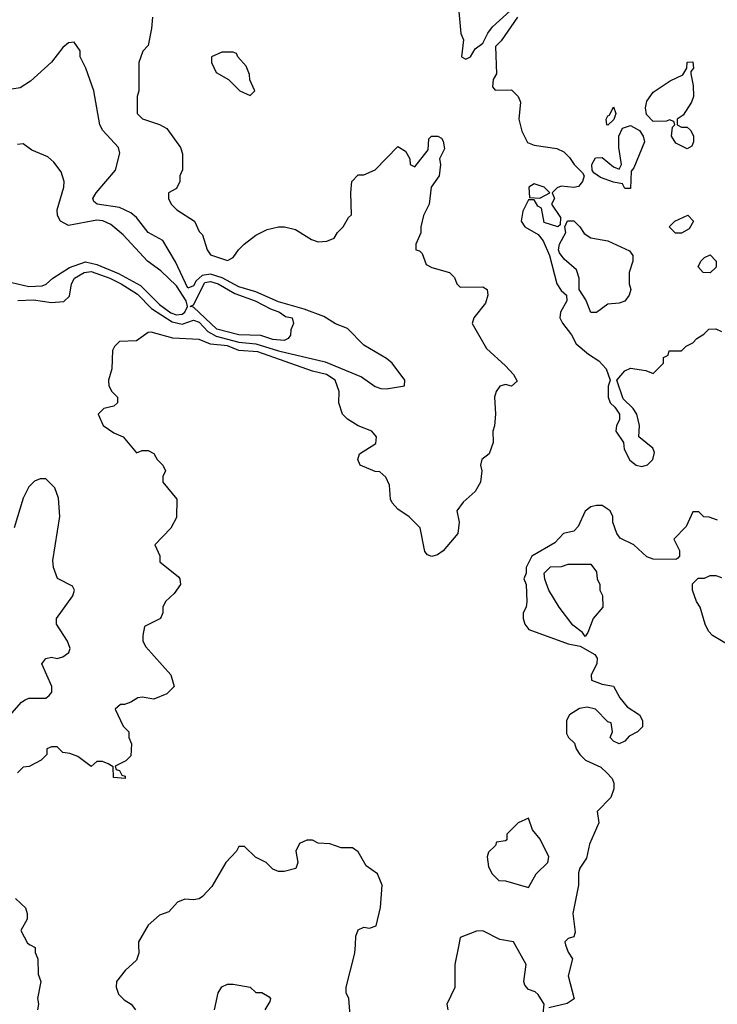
# Model space of a CAD drawing. Header units: inches. Extents: x 2380249 to 2585472, y 382747 to 546448.
# Tile 158 of 256: x 2460858 to 2463316, y 469790 to 473261. Entities that reach past the tile are written whole.
import ezdxf

# ---------------------------------------------------------------- set-up
doc = ezdxf.new("R2010")
doc.units = ezdxf.units.IN
doc.header["$MEASUREMENT"] = 0
doc.layers.add('C4466', color=7, linetype='Continuous')
doc.layers.add('C4467', color=7, linetype='Continuous')

msp = doc.modelspace()

# ---------------------------------------------------------------- linework, layer by layer
at = {"layer": 'C4466', "color": 4}
for points, elevation in [([(2460894.8, 470000), (2460912, 469990), (2460912.7, 469972.7), (2460922, 469950), (2460923.6, 469896.4), (2460932, 469870), (2460921, 469810), (2460924.7, 469790), (2460921, 469770)], 52), ([(2461276.5, 470000), (2461278, 469970), (2461270, 469946), (2461230, 469908.7), (2461198.8, 469870), (2461197.3, 469850), (2461205.5, 469825.5), (2461225.5, 469805.5), (2461251, 469790), (2461266, 469770)], 56), ([(2462022, 469750), (2462018, 469810), (2462008, 469830), (2462008, 469850), (2462039, 469970), (2462040.5, 470000)], 56), ([(2462404.9, 470000), (2462391.3, 469930), (2462391.1, 469848.9), (2462362.8, 469790), (2462366, 469770)], 56), ([(2462702, 469758), (2462706, 469790), (2462684, 469824), (2462673.6, 469833.6), (2462650, 469842), (2462638, 469858), (2462634, 469870), (2462642, 469930), (2462603.5, 470000)], 56), ([(2462781.3, 470000), (2462790, 469974), (2462806, 469950), (2462790.7, 469890), (2462811.1, 469808.9), (2462787.1, 469792.9), (2462722, 469778)], 56), ([(2461544, 469770), (2461557.2, 469830), (2461570, 469851.3), (2461590, 469861), (2461610, 469861), (2461670, 469851), (2461690, 469832), (2461711.1, 469831.1), (2461736.9, 469816.9), (2461742, 469810), (2461739.6, 469800.4), (2461722, 469770)], 56)]:
    msp.add_lwpolyline(points, dxfattribs=dict(at, elevation=elevation))
at = {"layer": 'C4467', "color": 4}
for points, elevation in [([(2462404.7, 473290), (2462411.6, 473211.6), (2462422, 473190), (2462414, 473130), (2462430, 473122), (2462446, 473130), (2462462, 473158), (2462490, 473178), (2462506.8, 473213.2), (2462524.1, 473235.9), (2462610, 473314)], 56), ([(2461326, 473270), (2461322.8, 473230), (2461311, 473170), (2461292, 473150), (2461278, 473110), (2461278, 473010), (2461271.3, 472990), (2461272, 472930), (2461291.1, 472911.1), (2461350.7, 472890.7), (2461376.8, 472876.8), (2461424.7, 472810), (2461431.6, 472788.4), (2461431.6, 472731.6), (2461422, 472710), (2461422, 472690), (2461410, 472666), (2461382, 472650), (2461382, 472630), (2461392, 472610), (2461412, 472590), (2461474, 472550), (2461490, 472514), (2461502, 472502), (2461518, 472450), (2461530, 472432), (2461590, 472412), (2461610, 472422), (2461628.7, 472450), (2461648.7, 472470), (2461690, 472501), (2461730, 472521), (2461770, 472530.8), (2461790.7, 472530.7), (2461830, 472521), (2461886.4, 472486.4), (2461910, 472478), (2461940.4, 472479.6), (2461966, 472490), (2461978, 472510), (2461998, 472530), (2462016.4, 472563.6), (2462027.3, 472572.7), (2462024, 472650), (2462028, 472690), (2462050, 472714), (2462070, 472714), (2462110, 472732), (2462190, 472814), (2462216.9, 472796.9), (2462232, 472770), (2462234, 472750), (2462250, 472742), (2462297.5, 472802.5), (2462299, 472841), (2462309.3, 472850.7), (2462330.6, 472850.6), (2462343.5, 472843.5), (2462350, 472832), (2462354.9, 472805.1), (2462337.3, 472770), (2462340.5, 472750), (2462336.3, 472710), (2462307.7, 472670), (2462301, 472610), (2462281, 472570), (2462271.3, 472530), (2462271.1, 472508.9), (2462254, 472470), (2462254, 472450), (2462266, 472446), (2462276, 472436), (2462290, 472398), (2462310, 472386.8), (2462372, 472370), (2462390, 472352), (2462398, 472330), (2462410, 472318), (2462490, 472318.8), (2462504.7, 472310), (2462506.8, 472290), (2462499.1, 472260.9), (2462458, 472210), (2462452, 472190), (2462502, 472102), (2462570, 472041), (2462598, 472010), (2462610, 471986), (2462591.1, 471968.9), (2462570, 471975.3), (2462550, 471968.7), (2462536, 471950), (2462531, 471930), (2462534, 471870), (2462530.7, 471829.3), (2462524.7, 471810), (2462526, 471770), (2462512, 471730), (2462486, 471710), (2462481, 471690), (2462486, 471670), (2462481, 471630), (2462462, 471598), (2462419.8, 471560.2), (2462398, 471530), (2462406, 471490), (2462401, 471450), (2462350, 471389), (2462330, 471374), (2462310, 471368), (2462294.6, 471374.6), (2462285.6, 471385.6), (2462268.7, 471470), (2462230, 471508.7), (2462190, 471535.3), (2462170, 471558), (2462164, 471570), (2462160.4, 471620.4), (2462148.4, 471648.4), (2462127.3, 471667.3), (2462110, 471668), (2462058, 471690), (2462048.7, 471710), (2462055.3, 471730), (2462113.2, 471766.8), (2462115.3, 471790), (2462098, 471810), (2462050, 471829), (2462012.9, 471852.9), (2461995.3, 471870), (2461982, 471910), (2461984, 471950), (2461969, 471990), (2461939, 472010), (2461890, 472022), (2461697, 472090), (2461630, 472094.2), (2461590, 472110.5), (2461530, 472116.4), (2461490, 472133.6), (2461398, 472138), (2461321, 472159), (2461310, 472158), (2461270, 472129), (2461210, 472126), (2461191.6, 472108.4), (2461185.4, 472094.6), (2461182, 472030), (2461171.3, 471990), (2461172, 471970), (2461182, 471950), (2461202, 471930), (2461202, 471910), (2461190, 471898), (2461154, 471890), (2461134, 471870), (2461152, 471830), (2461190, 471804.7), (2461222, 471790), (2461270, 471734), (2461290, 471742), (2461310, 471742), (2461331.1, 471731.1), (2461342, 471710), (2461362, 471690), (2461371.3, 471670), (2461362, 471650), (2461362, 471630), (2461411.1, 471571.1), (2461410, 471506), (2461390, 471468), (2461334, 471410), (2461351.1, 471371.1), (2461352, 471350), (2461416.9, 471296.9), (2461422, 471290), (2461424.7, 471270), (2461402, 471238), (2461371.3, 471210), (2461362, 471190), (2461362, 471170), (2461354, 471150), (2461298, 471122), (2461292, 471090), (2461292, 471070), (2461302, 471050), (2461390.9, 470950.9), (2461402, 470910), (2461375.9, 470884.1), (2461330, 470865.2), (2461290, 470873.2), (2461274, 470870), (2461250, 470855.3), (2461227.3, 470847.3), (2461212.7, 470847.3), (2461194, 470830), (2461222, 470770), (2461242, 470750), (2461242, 470730), (2461251.6, 470708.4), (2461250, 470666), (2461231.6, 470648.4), (2461194, 470630), (2461198, 470618), (2461210, 470614), (2461218, 470598), (2461230, 470594), (2461230, 470586), (2461188, 470590), (2461187.3, 470627.3), (2461170, 470638), (2461150, 470646), (2461130, 470646), (2461110, 470628), (2461063.1, 470663.1), (2461034.6, 470674.6), (2461010, 470678), (2460990, 470698), (2460970, 470698), (2460954, 470690), (2460954, 470670), (2460934, 470650), (2460891.6, 470628.4), (2460870, 470626), (2460850, 470606)], 52), ([(2462611.3, 473270), (2462554, 473186), (2462534.4, 473165.6), (2462538, 473070), (2462526, 473050), (2462523.6, 473023.6), (2462532.7, 473012.7), (2462590, 473014), (2462614, 472990), (2462622, 472970), (2462616, 472910), (2462627.5, 472867.5), (2462647.3, 472827.3), (2462670, 472818.8), (2462750, 472806.8), (2462774.9, 472794.9), (2462795.2, 472775.2), (2462810.8, 472750), (2462841, 472721), (2462846, 472710), (2462841, 472690), (2462827.1, 472672.9), (2462810, 472668.7), (2462766, 472674), (2462751.6, 472668.4), (2462734, 472650), (2462742, 472630), (2462732, 472610), (2462763.6, 472563.6), (2462762, 472538), (2462754, 472530), (2462706, 472546), (2462696.4, 472596.4), (2462683.1, 472603.1), (2462670, 472626), (2462650, 472626), (2462630, 472586), (2462624.7, 472550), (2462638, 472530), (2462684, 472504), (2462701.6, 472481.6), (2462724, 472430), (2462750.6, 472330), (2462765.8, 472305.8), (2462784.7, 472290), (2462786, 472270), (2462762.8, 472230), (2462761, 472210), (2462770.7, 472190.7), (2462802, 472150), (2462818, 472118), (2462861.4, 472081.4), (2462898, 472058), (2462924, 472030), (2462938, 471990), (2462931.1, 471968.9), (2462931, 471930), (2462938, 471910), (2462954.8, 471894.8), (2462970.8, 471870), (2462971, 471850), (2462961, 471830), (2462958, 471810), (2462984.7, 471770), (2462987.1, 471747.1), (2463008, 471708), (2463030, 471691), (2463050, 471686), (2463070, 471691.3), (2463088.7, 471710), (2463094.6, 471734.6), (2463088, 471750), (2463039, 471790), (2463041.2, 471830), (2463032.7, 471870), (2463019.3, 471890), (2462983.7, 471923.7), (2462962, 471990), (2462990, 472022.8), (2463010, 472032), (2463063.6, 472023.6), (2463090, 472014), (2463126, 472050), (2463126, 472070), (2463142, 472078), (2463146, 472094), (2463190, 472094), (2463206, 472110), (2463230, 472122), (2463243.1, 472136.9), (2463268.4, 472151.6), (2463286, 472170), (2463310, 472171.3), (2463330, 472162)], 56), ([(2460851.2, 472271.2), (2460906.4, 472273.6), (2460970, 472264.2), (2461013.2, 472266.8), (2461033.4, 472286.6), (2461040.5, 472330), (2461050.6, 472350), (2461084.9, 472370), (2461110, 472373.3), (2461175.1, 472350), (2461215.1, 472330), (2461272.9, 472292.9), (2461322.6, 472242.6), (2461395.5, 472195.5), (2461430, 472187), (2461470, 472201.4), (2461490, 472194.4), (2461521.3, 472161.3), (2461550, 472145.4), (2461630, 472123.6), (2461690, 472118.6), (2461770, 472093.3), (2461934.2, 472054.2), (2462061.8, 472001.8), (2462110, 471968), (2462130, 471960.5), (2462150, 471959.6), (2462214, 471970), (2462214.8, 471990), (2462170.4, 472050), (2462150, 472066.7), (2462070, 472113.1), (2462012.4, 472172.4), (2461970, 472189.1), (2461930, 472214.2), (2461860.6, 472240.6), (2461770, 472266.3), (2461690, 472301.7), (2461630, 472319.5), (2461571.2, 472351.2), (2461530, 472363.9), (2461500.9, 472359.1), (2461480, 472340), (2461470, 472322.6), (2461450, 472314.9), (2461407, 472407), (2461362.3, 472482.3), (2461310, 472510.5), (2461270, 472563), (2461250, 472580.4), (2461210, 472598.4), (2461130.7, 472610.7), (2461119.6, 472619.6), (2461116, 472630), (2461127.7, 472650), (2461196, 472730), (2461210.7, 472790.7), (2461206, 472810), (2461150.7, 472870), (2461140.5, 472890), (2461118.8, 473010), (2461090.8, 473090), (2461071.3, 473130), (2461070.6, 473150.6), (2461050, 473182), (2461030, 473178.8), (2461010, 473162.8), (2460969.6, 473110.4), (2460896.6, 473043.4), (2460859.7, 473020.3), (2460830, 473016.3)], 48), ([(2460810, 472339.4), (2460890, 472320.4), (2460936.9, 472323.1), (2460951.5, 472328.5), (2460974.9, 472350), (2461032.9, 472387.1), (2461090, 472406.6), (2461130, 472397.7), (2461206.2, 472366.2), (2461283.3, 472323.3), (2461350, 472256.8), (2461390, 472227.7), (2461410, 472220.7), (2461430, 472222.8), (2461439.6, 472230), (2461449, 472250), (2461444.7, 472270), (2461410, 472323.1), (2461355.6, 472375.6), (2461308, 472410), (2461222.6, 472502.6), (2461179, 472539), (2461151.2, 472551.2), (2461130, 472553.6), (2461030, 472535.5), (2461001.3, 472550), (2460991.7, 472570), (2460990.3, 472590), (2461014, 472670), (2461014.8, 472690), (2461004, 472724), (2460978, 472758), (2460956.8, 472776.8), (2460900.9, 472800.9), (2460870, 472822.8), (2460850, 472821)], 44), ([(2460830, 470816), (2460864.9, 470855.1), (2460877.1, 470862.9), (2460890, 470869.3), (2460950.5, 470869.5), (2460962, 470878), (2460971.3, 470890), (2460971, 470910), (2460936, 470990), (2460950, 471008.7), (2460970, 471014), (2460990, 471009), (2461010, 471015.3), (2461031.3, 471030), (2461035.3, 471044.7), (2461026.8, 471070), (2460987.3, 471130), (2460987.3, 471150), (2461044.7, 471230), (2461051.3, 471250), (2461043.6, 471263.6), (2460990.8, 471290.8), (2460977.3, 471330), (2460974.4, 471354.4), (2460998.8, 471510), (2460994.4, 471574.4), (2460982, 471610), (2460950, 471642), (2460930, 471642), (2460910, 471634), (2460890, 471614), (2460870, 471574), (2460839, 471470)], 48), ([(2463316.4, 471496.4), (2463287.3, 471507.3), (2463268.4, 471508.4), (2463250, 471526), (2463230, 471526), (2463205.4, 471474.6), (2463162, 471430), (2463182, 471390), (2463182, 471370), (2463176.9, 471363.1), (2463170, 471358), (2463090, 471359.3), (2463067.6, 471367.6), (2463022, 471410), (2462973.2, 471433.2), (2462962, 471450), (2462948, 471490), (2462948, 471510), (2462938, 471530), (2462910, 471548), (2462890, 471548.7), (2462870, 471544), (2462850, 471528.7), (2462826, 471474), (2462810, 471458), (2462774, 471450), (2462743.6, 471416.4), (2462662, 471370), (2462642, 471330), (2462642, 471310), (2462634, 471290), (2462642, 471270), (2462644.7, 471210), (2462642, 471190), (2462632, 471170), (2462632, 471150), (2462638, 471130), (2462651.1, 471111.1), (2462790, 471061), (2462832, 471052), (2462883.6, 471023.6), (2462892, 471010), (2462891.6, 470991.6), (2462871.3, 470950), (2462872, 470932), (2462910, 470918), (2462950, 470912), (2462972, 470870), (2462998, 470838), (2463042, 470810), (2463052, 470790), (2463051.6, 470768.4), (2463034, 470750), (2463004.7, 470735.3), (2462990, 470718), (2462970, 470708.7), (2462950, 470718), (2462938, 470730), (2462946, 470750), (2462942, 470782), (2462930, 470786), (2462886, 470830), (2462857.2, 470837.2), (2462830, 470832.7), (2462794.8, 470810), (2462784, 470790), (2462784, 470744), (2462790.9, 470730.9), (2462812, 470710), (2462818, 470690), (2462831.3, 470670), (2462850.7, 470650.7), (2462905.4, 470625.4), (2462926.4, 470606.4), (2462945.4, 470585.4), (2462951.3, 470570), (2462951.3, 470550), (2462941, 470519), (2462892, 470470), (2462898, 470430), (2462865.4, 470354.6), (2462854.4, 470305.6), (2462831.3, 470270), (2462827.1, 470252.9), (2462826.8, 470210), (2462806.8, 470110), (2462815.3, 470044.7), (2462810, 470028), (2462790, 470022), (2462778, 470010), (2462781.3, 470000)], 56), ([(2463394, 471034), (2463299, 471090), (2463285.1, 471105.1), (2463273.2, 471130), (2463255.3, 471190), (2463242, 471210), (2463228, 471250), (2463228.4, 471271.6), (2463248.4, 471291.6), (2463270, 471292), (2463290, 471302), (2463310, 471302), (2463330, 471294)], 56), ([(2462040.5, 470000), (2462042, 470030), (2462050, 470052), (2462070, 470062), (2462090, 470058), (2462113.6, 470066.4), (2462128.9, 470131.1), (2462135.3, 470210), (2462118, 470250), (2462078, 470278), (2462050, 470328), (2462030, 470342), (2461990, 470342), (2461950, 470355.3), (2461910, 470358), (2461890, 470368), (2461870, 470368), (2461843.5, 470356.5), (2461831.3, 470330), (2461838, 470290), (2461830.9, 470269.1), (2461790, 470258), (2461770, 470258), (2461750, 470266), (2461726, 470290), (2461688.9, 470308.9), (2461650, 470346), (2461630, 470346), (2461622, 470330), (2461584.7, 470290), (2461535.3, 470204.7), (2461502, 470170), (2461490, 470162), (2461470, 470158), (2461439.6, 470160.4), (2461414, 470150), (2461383.6, 470116.4), (2461350, 470104), (2461310, 470068.7), (2461276, 470010), (2461276.5, 470000)], 56), ([(2460843.5, 470163.5), (2460878, 470130), (2460884.7, 470110), (2460884.7, 470090), (2460862, 470050), (2460885.4, 470005.4), (2460894.8, 470000)], 52), ([(2462603.5, 470000), (2462598, 470010), (2462550, 470019), (2462490, 470048.7), (2462467.3, 470047.3), (2462410, 470026), (2462404.9, 470000)], 56)]:
    msp.add_lwpolyline(points, dxfattribs=dict(at, elevation=elevation))
for points, elevation in [([(2461610, 473146), (2461570, 473146), (2461534, 473130), (2461534, 473110), (2461550, 473074), (2461594, 473050), (2461634, 473010), (2461670, 472994), (2461686, 473010), (2461668.4, 473048.4), (2461667.3, 473067.3), (2461656.4, 473096.4), (2461626, 473130), (2461622, 473142)], 56), ([(2463190, 472882), (2463210, 472882), (2463222, 472870), (2463232, 472850), (2463232, 472830), (2463225.4, 472814.6), (2463210, 472805.2), (2463170, 472825.2), (2463154, 472850), (2463158, 472882), (2463166, 472890), (2463162, 472902), (2463147.3, 472907.3), (2463136.9, 472903.1), (2463090, 472902), (2463066.5, 472926.5), (2463062.4, 472950), (2463066.9, 472973.1), (2463090, 473004.9), (2463150, 473044.9), (2463193.6, 473066.4), (2463208, 473090), (2463208.9, 473111.1), (2463230, 473112), (2463232, 473090), (2463222, 473078), (2463222, 473070), (2463231.1, 473028.9), (2463231.3, 472990), (2463224.7, 472970), (2463195.3, 472924.7), (2463174, 472910), (2463174, 472890)], 56), ([(2462930, 472888.7), (2462926, 472890), (2462924, 472910), (2462930, 472922), (2462936.4, 472923.6), (2462950, 472954), (2462958, 472930), (2462951, 472909)], 56), ([(2462990, 472666), (2462982, 472682), (2462950, 472688), (2462904.7, 472704.7), (2462881.2, 472721.2), (2462875.3, 472730), (2462874, 472750), (2462886.8, 472773.2), (2462910, 472774.8), (2462950, 472742), (2462970, 472734), (2462978, 472750), (2462969.2, 472810), (2462969.3, 472850.7), (2462982, 472878), (2463010, 472887.3), (2463041, 472870), (2463054.8, 472850), (2463058.8, 472830), (2463022, 472738), (2463012.7, 472727.3), (2463010, 472666)], 56), ([(2462670, 472682), (2462652, 472670), (2462654, 472634), (2462690, 472632), (2462710, 472642), (2462726, 472650), (2462706, 472670)], 56), ([(2463190, 472508), (2463168.4, 472508.4), (2463146, 472530), (2463166, 472550), (2463212, 472572), (2463232, 472550), (2463216.9, 472523.1)], 56), ([(2462890, 472228), (2462870, 472228.7), (2462852.9, 472272.9), (2462829.1, 472309.1), (2462829.4, 472350), (2462819.5, 472379.5), (2462776.6, 472416.6), (2462759.3, 472439.3), (2462756, 472450), (2462759.3, 472470), (2462782, 472510), (2462778, 472530), (2462788, 472552), (2462810, 472552), (2462831.1, 472531.1), (2462846.8, 472506.8), (2462870, 472491.3), (2462930, 472480.7), (2463006, 472446), (2463018, 472430), (2463018, 472410), (2463004.7, 472370), (2463004.7, 472330), (2463011.3, 472310), (2463004.7, 472290), (2462990, 472268.7), (2462970, 472262), (2462930, 472258)], 56), ([(2463290, 472368), (2463266, 472370), (2463248, 472390), (2463258, 472410), (2463270, 472422), (2463290, 472432), (2463312, 472410), (2463311.6, 472388.4)], 56), ([(2461790, 472129.6), (2461750, 472133.2), (2461707, 472147), (2461630, 472149.9), (2461552.3, 472170), (2461470, 472247.6), (2461458, 472250), (2461470, 472256), (2461510, 472334.6), (2461530, 472337.7), (2461557.6, 472330), (2461616.1, 472296.1), (2461688, 472270), (2461741.6, 472241.6), (2461773.4, 472230), (2461794.7, 472214.7), (2461818, 472210), (2461822, 472190), (2461812.7, 472167.3), (2461811.6, 472148.4), (2461803.6, 472136.4)], 44), ([(2462850, 471086), (2462840.4, 471100.4), (2462806.3, 471126.3), (2462759, 471190), (2462722, 471250), (2462708.4, 471288.4), (2462706, 471310), (2462728.4, 471331.6), (2462767.3, 471332.7), (2462790, 471342), (2462870, 471342), (2462890, 471314), (2462892, 471290), (2462902, 471270), (2462902, 471250), (2462911.1, 471231.1), (2462912, 471190), (2462878, 471150), (2462859.6, 471100.4)], 56), ([(2462650, 470446), (2462614, 470430), (2462590, 470406), (2462574, 470390), (2462574, 470370), (2462570, 470366), (2462538, 470362), (2462534, 470350), (2462510, 470326), (2462504.7, 470310), (2462510, 470274), (2462522, 470250), (2462546, 470226), (2462570, 470224.7), (2462650, 470202), (2462678, 470250), (2462718, 470290), (2462722, 470310), (2462692.1, 470372.1), (2462664.7, 470404.7)], 56)]:
    msp.add_lwpolyline(points, close=True, dxfattribs=dict(at, elevation=elevation))

doc.saveas('drawing.dxf')
